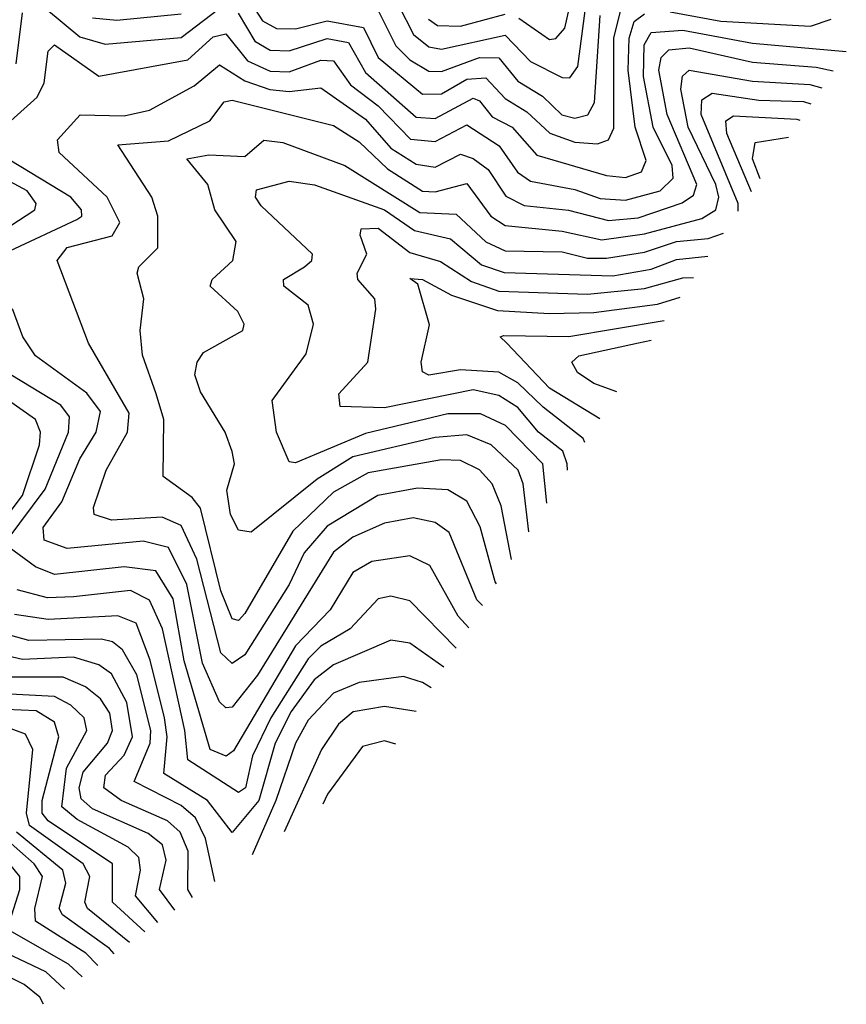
# Model space of a CAD drawing. Extents: x 1308313 to 1441400, y 959662 to 1036319.
# Tile 59 of 256: x 1355090 to 1356393, y 971014 to 972564. Entities that reach past the tile are written whole.
import ezdxf

# ---------------------------------------------------------------- set-up
doc = ezdxf.new("R2010")
doc.units = 0

msp = doc.modelspace()

# ---------------------------------------------------------------- linework, layer by layer
at = {"layer": '0CON10XD'}
for points in [[(1355105, 972604.6), (1355185, 972537.6), (1355225, 972525.7), (1355345, 972536.4), (1355415, 972589.9)], [(1355445, 972606.1), (1355472.8, 972562.8), (1355495, 972550.4), (1355525, 972550.2), (1355575, 972562.7), (1355632.1, 972552.1), (1355655.1, 972505), (1355725, 972447.1), (1355755, 972447.6), (1355795, 972470.5), (1355825, 972472.9), (1355855, 972440), (1355889.1, 972419.1), (1355925.5, 972385.5), (1355965, 972371.6), (1356000.9, 972369.1), (1356018, 972375), (1356026.3, 972393.7), (1356026.3, 972535), (1356037.8, 972582.2)], [(1355876.6, 972566.6), (1355925, 972533.4), (1355935.1, 972534.9), (1355949.2, 972550.8), (1355961.4, 972605)], [(1355687.2, 972587.2), (1355710.9, 972540.9), (1355735, 972521.8), (1355755, 972518), (1355855, 972539.8), (1355895, 972498.3), (1355945, 972473.2), (1355957.2, 972472.8), (1355969.6, 972490.4), (1355981.5, 972578.5)], [(1355084.9, 972495.1), (1355094.9, 972575)], [(1355205, 972567.3), (1355243.5, 972563.5), (1355345, 972573.7)], [(1355434.5, 972574.5), (1355460.7, 972530.7), (1355485, 972516.5), (1355515, 972515.1), (1355575, 972534.8), (1355608.6, 972528.6), (1355635, 972481.2), (1355715, 972410.9), (1355745, 972408.7), (1355805, 972440.7), (1355815, 972436.5), (1355835, 972411.2), (1355866.4, 972395), (1355905, 972350.8), (1356015, 972319.2), (1356045, 972316.1), (1356069.8, 972325), (1356077.5, 972342.5), (1356060.2, 972395), (1356049.1, 972485), (1356050.5, 972535), (1356058.5, 972561.5), (1356075, 972573.4)], [(1355655, 972578.6), (1355683, 972523), (1355705, 972501.1), (1355735, 972483.4), (1355755, 972482.8), (1355814.9, 972504.9), (1355845, 972504.5), (1355875, 972467.8), (1355914, 972444), (1355944.7, 972414.7), (1355965, 972409.2), (1355985.4, 972414.6), (1355996.2, 972433.8), (1356005, 972570.8)], [(1355734.4, 972565), (1355748.4, 972555), (1355785, 972553.9), (1355855, 972573.3)], [(1356115, 972576.7), (1356195, 972562), (1356336.1, 972553.9), (1356368.8, 972565)], [(1355076.4, 972405), (1355117.8, 972442.2), (1355128.8, 972465), (1355135.1, 972514.9), (1355145, 972524.8), (1355215, 972475.5), (1355355, 972501.2), (1355395, 972537.4), (1355415, 972541.9), (1355449.4, 972499.4), (1355485, 972483.3), (1355515, 972482.5), (1355565, 972500.4), (1355585, 972499.7), (1355611.8, 972461.8), (1355655, 972428.9), (1355706.1, 972376.1), (1355745, 972372.3), (1355795, 972398.9), (1355845.6, 972365.6), (1355874.4, 972324.4), (1355895, 972309.9), (1355965, 972296.9), (1356005, 972282.8), (1356045, 972280.2), (1356099.4, 972295), (1356119.7, 972315), (1356118.2, 972335), (1356088.5, 972395), (1356073.3, 972475), (1356074.2, 972525), (1356085, 972544.2), (1356135, 972548.1), (1356245, 972527.4), (1356392.7, 972514.2)], [(1355841.4, 971676.3), (1355839.3, 971679.3), (1355815.6, 971765.6), (1355795, 971806), (1355765, 971824.3), (1355716.9, 971826.9), (1355654.6, 971815.4), (1355575, 971767), (1355538.7, 971725), (1355514.7, 971675), (1355445, 971564.2), (1355425, 971550.8), (1355407.3, 971567.3), (1355369.4, 971715), (1355345, 971767.8), (1355315, 971781.1), (1355235, 971776.4), (1355207.8, 971785), (1355206.5, 971796.5), (1355226.5, 971855), (1355260, 971915), (1355262.7, 971945), (1355198.8, 972055), (1355149.5, 972185), (1355165, 972205.5), (1355236, 972224), (1355248.2, 972245), (1355227.9, 972285), (1355152.7, 972355), (1355150, 972375), (1355185.5, 972414.5), (1355255, 972413), (1355295, 972422), (1355365, 972460), (1355405, 972493.3), (1355445, 972467.9), (1355484.6, 972454.6), (1355515, 972451.5), (1355565, 972457.3), (1355635, 972407.8), (1355675, 972361.8), (1355715, 972337), (1355745, 972332.2), (1355785, 972352.7), (1355805, 972346), (1355828.7, 972328.7), (1355856.3, 972286.3), (1355885, 972271.6), (1355955, 972264.4), (1356018.1, 972248.1), (1356065, 972252.2), (1356134.1, 972275.9), (1356151.9, 972288.1), (1356157.2, 972305), (1356110.3, 972415), (1356097.5, 972485), (1356101, 972505), (1356113.1, 972516.9), (1356145, 972519.9), (1356245, 972497.3), (1356345, 972489.7), (1356372.2, 972484)], [(1355865.3, 971714.5), (1355849, 971799), (1355835, 971833.3), (1355815, 971855.7), (1355785, 971870.3), (1355755, 971871.3), (1355639.3, 971850.7), (1355585, 971820.4), (1355520.9, 971759.1), (1355445, 971629.2), (1355435, 971618.3), (1355425, 971621.1), (1355407.5, 971665), (1355375, 971795.2), (1355362.2, 971812.2), (1355316.2, 971845), (1355317.3, 971935), (1355305.5, 971975.5), (1355283.9, 972036.1), (1355280.4, 972075), (1355285.8, 972125), (1355275.2, 972165), (1355277.9, 972175), (1355307.8, 972205), (1355307.9, 972255), (1355298.4, 972285), (1355245, 972367.2), (1355325, 972373.5), (1355389.7, 972405), (1355412.6, 972435), (1355425, 972437.4), (1355585, 972398), (1355625, 972372.1), (1355669.7, 972329.7), (1355725, 972294.3), (1355745, 972293.2), (1355795, 972306.5), (1355832.6, 972255), (1355855, 972240.1), (1355945, 972231.6), (1356007.6, 972217.6), (1356075, 972227), (1356165, 972251.2), (1356187.3, 972265), (1356192, 972285), (1356186.9, 972305), (1356143.5, 972395), (1356131.9, 972455), (1356134.8, 972475.2), (1356145.3, 972484.7), (1356245, 972467.4), (1356335, 972462.1), (1356354, 972457.1)], [(1356222.4, 972262.7), (1356222.3, 972275), (1356164, 972415), (1356165, 972438.4), (1356181.2, 972448.8), (1356255, 972437.6), (1356325, 972435.4), (1356336.9, 972431.8)], [(1356243.1, 972293.1), (1356204.6, 972385), (1356203, 972405), (1356215, 972412.9), (1356315, 972407.6), (1356319.6, 972406.2)], [(1355892.4, 971757.7), (1355883.5, 971833.5), (1355875.8, 971855), (1355833.1, 971895), (1355795, 971910.5), (1355745, 971906.5), (1355615, 971875.9), (1355558.9, 971841.1), (1355455, 971757.4), (1355435, 971760.7), (1355422.3, 971785), (1355416.6, 971823.4), (1355428.6, 971865), (1355425.3, 971884.7), (1355414.2, 971915), (1355375, 971978.2), (1355366.5, 972005), (1355369.8, 972025), (1355379.8, 972040.2), (1355441.8, 972075), (1355443.8, 972085), (1355434.1, 972105), (1355390.6, 972145), (1355393.5, 972155), (1355425.9, 972185), (1355431.6, 972215), (1355397.7, 972265), (1355386.6, 972305), (1355353.8, 972345), (1355388.6, 972351.4), (1355445, 972349), (1355475, 972374.7), (1355505, 972371.1), (1355602.5, 972335), (1355720.7, 972260.7), (1355778.2, 972258.2), (1355825, 972214.4), (1355855, 972200.2), (1355945, 972199), (1355985, 972189), (1356015, 972188.7), (1356075, 972198.2), (1356125, 972215.1), (1356175, 972219.8), (1356199.1, 972228.2)], [(1356257.1, 972313.9), (1356245.1, 972345), (1356249.2, 972370.8), (1356301.5, 972379.5)], [(1355075, 972200.6), (1355180.5, 972249.5), (1355188, 972255), (1355187.9, 972265), (1355170.9, 972285), (1355075, 972343.3)], [(1355075, 972239.1), (1355114.3, 972265), (1355116.5, 972275), (1355102.2, 972295), (1355055, 972320.1)], [(1355920.8, 971803), (1355914.7, 971865), (1355855.6, 971925.6), (1355816.2, 971943.8), (1355765, 971943.8), (1355635, 971913), (1355525, 971866.8), (1355515, 971868.1), (1355494.8, 971915), (1355488, 971965), (1355541.7, 972038.3), (1355553.1, 972085), (1355544.7, 972115), (1355506.7, 972145), (1355506.1, 972155), (1355539.3, 972175), (1355550.5, 972185), (1355551.5, 972195), (1355471, 972271), (1355462.1, 972285), (1355463.7, 972296.3), (1355515, 972309.9), (1355555, 972304.1), (1355664.9, 972264.9), (1355712.5, 972232.5), (1355769.3, 972219.3), (1355818.1, 972178.1), (1355853.6, 972166.4), (1356025, 972161.2), (1356085, 972171.7), (1356125, 972186.5), (1356174.5, 972191.9)], [(1355953.6, 971855.2), (1355952.9, 971865), (1355946, 971885), (1355907.9, 971915), (1355875, 971953.9), (1355845, 971972.8), (1355805, 971981.6), (1355665, 971953.4), (1355595, 971955.4), (1355593.2, 971975), (1355638.9, 972025), (1355651.2, 972108.8), (1355649.8, 972125), (1355623.3, 972155), (1355622.1, 972165), (1355637.4, 972195), (1355626.6, 972225), (1355628.4, 972235), (1355655, 972235.9), (1355705, 972197.9), (1355753.4, 972183.4), (1355802.1, 972152.1), (1355845, 972136.8), (1355985, 972132), (1356075, 972141.1), (1356135, 972158.1), (1356151.9, 972158.5)], [(1355980.9, 971898.8), (1355978.3, 971905), (1355915, 971954), (1355875, 971992.4), (1355845, 972009.1), (1355785, 972013.1), (1355735, 972004.7), (1355725, 972009.7), (1355722.8, 972025), (1355736.1, 972083.9), (1355717.7, 972147.7), (1355705, 972156.8), (1355725, 972155.4), (1355770.5, 972130.5), (1355843.3, 972106.7), (1355925, 972101.5), (1355995, 972103.2), (1356095, 972116.5), (1356131, 972127.6)], [(1355819.7, 971641.7), (1355810.8, 971650.8), (1355767, 971757), (1355745, 971772.5), (1355710.1, 971779.9), (1355665, 971771.7), (1355615, 971749.3), (1355585, 971726), (1355465, 971532.2), (1355425, 971481.9), (1355415, 971480.6), (1355405, 971490.2), (1355378.6, 971551.4), (1355353.8, 971675), (1355325, 971733.4), (1355285, 971743.1), (1355165, 971731.6), (1355128.8, 971745), (1355127.1, 971765), (1355156.7, 971805), (1355185, 971872.8), (1355210.8, 971915), (1355217.5, 971947.5), (1355196.2, 971976.2), (1355115.2, 972035), (1355095.2, 972065), (1355079, 972109)], [(1356004.3, 971936.1), (1355925, 971983.9), (1355857.7, 972055), (1355847.5, 972065), (1355853.1, 972066.9), (1355955.7, 972065.7), (1356105.8, 972090.5)], [(1355072.3, 971785), (1355094.6, 971815), (1355121.4, 971895), (1355123.3, 971915), (1355115.2, 971935), (1354929.2, 972065)], [(1356030.9, 971978.6), (1355995, 971991.4), (1355969, 972009), (1355960.5, 972025), (1355971.1, 972035), (1356065.4, 972055.4), (1356085.2, 972060)], [(1355070.4, 971745), (1355130.7, 971825), (1355167.4, 971915), (1355168.8, 971938.8), (1355155, 971957.6), (1355076.5, 972005)], [(1355797.8, 971606.9), (1355781.1, 971625), (1355736.7, 971705), (1355705, 971720), (1355645, 971711.1), (1355615, 971693.7), (1355579.7, 971635), (1355525, 971578.3), (1355427, 971413), (1355415.5, 971404.5), (1355390.3, 971415), (1355349.4, 971555), (1355332.4, 971652.4), (1355305, 971696.8), (1355255, 971702.8), (1355145, 971690.8), (1355115, 971702.8), (1355071.6, 971735)], [(1355777.8, 971574.9), (1355705, 971649.2), (1355675, 971656.5), (1355655, 971652.2), (1355610.8, 971605), (1355565, 971577.9), (1355545, 971557.8), (1355485.8, 971465), (1355457.2, 971405), (1355446.2, 971355), (1355435, 971347.6), (1355355, 971398.7), (1355350.5, 971445), (1355315.4, 971605), (1355295, 971650.3), (1355265, 971665.5), (1355175, 971655.6), (1355134, 971654), (1355086.5, 971666.5)], [(1355758.8, 971544.6), (1355705, 971582.6), (1355675, 971587.2), (1355585, 971548.5), (1355554.3, 971525), (1355518.2, 971475), (1355493.1, 971425), (1355467.2, 971335), (1355425, 971284.7), (1355386, 971335), (1355317.4, 971377.4), (1355322.8, 971435), (1355318.3, 971465), (1355296, 971556), (1355273.9, 971613.9), (1355245, 971625.7), (1355135, 971620.1), (1355082.2, 971627.8)], [(1355398, 971207.4), (1355382.9, 971275), (1355367.4, 971307.4), (1355345, 971326.8), (1355270.9, 971365), (1355296.1, 971425), (1355297, 971445), (1355275, 971532.6), (1355252.3, 971572.3), (1355236.7, 971585), (1355219.1, 971589.1), (1355105, 971586.8), (1355043.8, 971603.8)], [(1355362.7, 971182), (1355355.3, 971195), (1355355.9, 971255), (1355343.4, 971285), (1355323.1, 971303.1), (1355250.2, 971335), (1355222.9, 971355), (1355225.5, 971375), (1355255, 971406.4), (1355268.1, 971435), (1355259, 971489), (1355235, 971534.5), (1355215, 971548.4), (1355175, 971560.7), (1355095, 971556.9), (1355045, 971568.5)], [(1355334.9, 971162.1), (1355310.8, 971195), (1355321.1, 971241.1), (1355315.1, 971265.1), (1355292.9, 971282.9), (1355205, 971321.6), (1355187.3, 971337.3), (1355184.3, 971355), (1355190.5, 971379.5), (1355228.8, 971425), (1355236.5, 971445), (1355232.6, 971472.6), (1355217.8, 971495), (1355194.1, 971514.1), (1355158.9, 971528.9), (1355075, 971528.9)], [(1355738.4, 971512.1), (1355725, 971520.5), (1355695, 971530), (1355625, 971520.9), (1355585, 971503.9), (1355545, 971461.5), (1355525.1, 971425), (1355494, 971335), (1355456.5, 971249.2)], [(1355307.9, 971142.8), (1355272.9, 971185), (1355280.6, 971225), (1355278.2, 971245), (1355261.4, 971261.4), (1355181, 971305), (1355156.5, 971325), (1355164, 971386), (1355196.2, 971445), (1355192.1, 971465), (1355171.1, 971485), (1355145, 971498.7), (1355055, 971503.2)], [(1355715.2, 971475.2), (1355665, 971483), (1355615.6, 971474.4), (1355592.6, 971455), (1355565.7, 971415), (1355507, 971285.4)], [(1355287.4, 971128.1), (1355236.7, 971175), (1355236.7, 971235), (1355135, 971302.9), (1355125.9, 971315), (1355125.8, 971335), (1355151.8, 971435), (1355145, 971458), (1355116.1, 971476.1), (1355045, 971479.1)], [(1355263.6, 971111.1), (1355197.4, 971165), (1355193.1, 971175), (1355200.8, 971215), (1355190.4, 971235), (1355105.7, 971295.7), (1355101.1, 971315), (1355110.8, 971415), (1355099.4, 971439.4), (1355062.8, 971452.8)], [(1355682.8, 971423.5), (1355665, 971428.8), (1355630.3, 971419.7), (1355575.4, 971345), (1355568.2, 971329.2)], [(1355239.2, 971093.6), (1355231.8, 971101.8), (1355158, 971155), (1355152.5, 971165), (1355163.3, 971205), (1355158.2, 971225), (1355085.3, 971285.3)], [(1355074.6, 971145), (1355090.8, 971195), (1355090.5, 971215), (1355049.8, 971265)], [(1355213.3, 971075), (1355194.7, 971094.7), (1355115.3, 971145), (1355114.2, 971165), (1355126.2, 971215), (1355113.2, 971235), (1355068.2, 971275)], [(1355188.6, 971057.3), (1355167.3, 971077.3), (1355078.1, 971128.1)], [(1355161.1, 971037.6), (1355131.6, 971065), (1355059.2, 971099.2)], [(1355128.1, 971014), (1355122.1, 971025), (1355097.4, 971045), (1355025, 971081.2)]]:
    msp.add_lwpolyline(points, dxfattribs=at)

doc.saveas('drawing.dxf')
